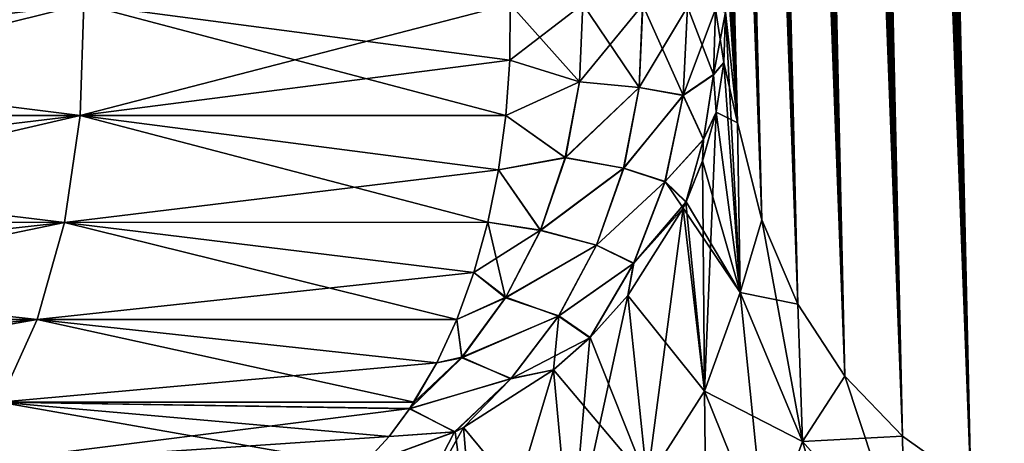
# Model space of a CAD drawing. Header units: metres. Extents: x -109 to 109, y -108 to 40.
# Tile 165 of 216: x 88.72 to 92.66, y -102.32 to -100.63. Entities that reach past the tile are written whole.
import ezdxf

# ---------------------------------------------------------------- set-up
doc = ezdxf.new("R2010")
doc.units = ezdxf.units.M
doc.layers.add('solid_K_24_42_18_000C86_XXX', color=7, linetype='CONTINUOUS')

msp = doc.modelspace()

# ---------------------------------------------------------------- linework, layer by layer
at = {"layer": 'solid_K_24_42_18_000C86_XXX'}
for points in [[(93.591545, -102.81073, 10.906535), (92.676445, -68.26963, 10.055494), (92.524849, -68.392357, 10.356121)], [(93.591431, -102.810715, -10.906762), (92.516762, -68.400612, -10.372687), (92.668846, -68.274429, -10.070155)], [(93.198311, -102.747047, -11.718625), (92.364388, -68.591072, -10.695609), (92.516762, -68.400612, -10.372687)], [(93.591545, -102.81073, 10.906535), (92.524849, -68.392357, 10.356121), (92.37207, -68.579834, 10.6788)], [(93.591431, -102.810715, -10.906762), (93.198311, -102.747047, -11.718625), (92.516762, -68.400612, -10.372687)], [(93.591545, -102.81073, 10.906535), (92.37207, -68.579834, 10.6788), (92.295593, -68.700798, 10.848765)], [(93.198311, -102.747047, -11.718625), (92.213646, -68.854164, -11.037994), (92.364388, -68.591072, -10.695609)], [(93.591545, -102.81073, 10.906535), (92.295593, -68.700798, 10.848765), (92.220039, -68.841286, 11.022955)], [(93.198311, -102.747047, -11.718625), (92.139687, -69.014679, -11.215636), (92.213646, -68.854164, -11.037994)], [(93.19838, -102.747063, 11.718479), (92.220039, -68.841286, 11.022955), (92.145485, -69.001236, 11.201459)], [(93.19838, -102.747063, 11.718479), (93.591545, -102.81073, 10.906535), (92.220039, -68.841286, 11.022955)], [(92.844063, -102.640434, -12.551116), (92.067253, -69.195442, -11.396681), (92.139687, -69.014679, -11.215636)], [(93.19838, -102.747063, 11.718479), (92.145485, -69.001236, 11.201459), (92.072495, -69.181557, 11.383328)], [(93.198311, -102.747047, -11.718625), (92.844063, -102.640434, -12.551116), (92.139687, -69.014679, -11.215636)], [(92.844063, -102.640434, -12.551116), (91.99646, -69.396454, -11.581059), (92.067253, -69.195442, -11.396681)], [(93.19838, -102.747063, 11.718479), (92.072495, -69.181557, 11.383328), (92.001198, -69.38221, 11.56846)], [(92.844063, -102.640434, -12.551116), (91.927574, -69.618576, -11.768362), (91.99646, -69.396454, -11.581059)], [(93.19838, -102.747063, 11.718479), (92.001198, -69.38221, 11.56846), (91.931831, -69.604134, 11.756554)], [(93.19838, -102.747063, 11.718479), (91.931831, -69.604134, 11.756554), (91.864502, -69.847443, 11.947519)], [(92.844063, -102.640434, -12.551116), (91.860741, -69.861908, -11.958444), (91.927574, -69.618576, -11.768362)], [(92.844093, -102.640442, 12.551044), (91.864502, -69.847443, 11.947519), (91.799385, -70.112923, 12.141137)], [(92.844093, -102.640442, 12.551044), (93.19838, -102.747063, 11.718479), (91.864502, -69.847443, 11.947519)], [(92.844063, -102.640434, -12.551116), (91.796097, -70.127251, -12.151175), (91.860741, -69.861908, -11.958444)], [(92.844093, -102.640442, 12.551044), (91.799385, -70.112923, 12.141137), (91.736603, -70.400864, 12.337244)], [(92.529518, -102.49028, -13.403612), (91.733742, -70.414886, -12.346438), (91.796097, -70.127251, -12.151175)], [(92.844063, -102.640434, -12.551116), (92.529518, -102.49028, -13.403612), (91.796097, -70.127251, -12.151175)], [(92.529518, -102.49028, -13.403612), (91.673782, -70.72554, -12.54417), (91.733742, -70.414886, -12.346438)], [(92.844093, -102.640442, 12.551044), (91.736603, -70.400864, 12.337244), (91.676262, -70.711952, 12.535793)], [(92.844093, -102.640442, 12.551044), (91.676262, -70.711952, 12.535793), (91.618462, -71.04686, 12.736664)], [(92.529518, -102.49028, -13.403612), (91.616341, -71.059898, -12.744247), (91.673782, -70.72554, -12.54417)], [(92.529518, -102.49028, -13.403612), (91.56147, -71.418427, -12.946656), (91.616341, -71.059898, -12.744247)], [(92.529518, -102.49028, 13.403603), (91.618462, -71.04686, 12.736664), (91.563271, -71.406052, 12.939841)], [(92.529518, -102.49028, 13.403603), (92.844093, -102.640442, 12.551044), (91.618462, -71.04686, 12.736664)], [(92.255585, -102.295357, -14.275787), (91.5093, -71.802315, -13.151313), (91.56147, -71.418427, -12.946656)], [(92.529518, -102.49028, 13.403603), (91.563271, -71.406052, 12.939841), (91.510796, -71.79068, 13.145243)], [(92.529518, -102.49028, -13.403612), (92.255585, -102.295357, -14.275787), (91.56147, -71.418427, -12.946656)], [(92.255585, -102.295357, -14.275787), (91.459869, -72.211784, -13.358197), (91.5093, -71.802315, -13.151313)], [(92.529518, -102.49028, 13.403603), (91.510796, -71.79068, 13.145243), (91.461105, -72.200966, 13.35285)], [(92.255585, -102.295357, -14.275787), (91.428513, -72.500008, -13.497308), (91.459869, -72.211784, -13.358197)], [(92.529518, -102.49028, 13.403603), (91.461105, -72.200966, 13.35285), (91.429588, -72.489777, 13.492426)], [(92.529518, -102.49028, 13.403603), (91.429588, -72.489777, 13.492426), (91.399353, -72.79039, 13.632954)], [(92.255585, -102.295357, -14.275787), (91.398422, -72.800018, -13.637383), (91.428513, -72.500008, -13.497308)], [(92.255585, -102.295357, -14.275787), (91.369659, -73.11248, -13.778379), (91.398422, -72.800018, -13.637383)], [(92.255585, -102.295349, 14.275813), (91.399353, -72.79039, 13.632954), (91.370453, -73.1035, 13.774391)], [(92.255585, -102.295349, 14.275813), (92.529518, -102.49028, 13.403603), (91.399353, -72.79039, 13.632954)], [(92.023575, -102.054451, -15.166787), (91.342262, -73.438232, -13.920253), (91.369659, -73.11248, -13.778379)], [(92.255585, -102.295349, 14.275813), (91.370453, -73.1035, 13.774391), (91.342926, -73.429909, 13.916687)], [(92.255585, -102.295357, -14.275787), (92.023575, -102.054451, -15.166787), (91.369659, -73.11248, -13.778379)], [(92.023575, -102.054451, -15.166787), (91.316216, -73.776733, -14.063032), (91.342262, -73.438232, -13.920253)], [(92.255585, -102.295349, 14.275813), (91.342926, -73.429909, 13.916687), (91.316772, -73.769096, 14.059872)], [(92.023575, -102.054451, -15.166787), (91.291565, -74.128532, -14.206668), (91.316216, -73.776733, -14.063032)], [(92.255585, -102.295349, 14.275813), (91.316772, -73.769096, 14.059872), (91.292023, -74.121605, 14.203897)], [(92.023575, -102.054451, -15.166787), (91.268372, -74.49469, -14.35108), (91.291565, -74.128532, -14.206668)], [(92.255585, -102.295349, 14.275813), (91.292023, -74.121605, 14.203897), (91.268745, -74.48848, 14.348681)], [(92.023575, -102.054451, -15.166787), (91.24662, -74.874847, -14.4963), (91.268372, -74.49469, -14.35108)], [(92.255585, -102.295349, 14.275813), (91.268745, -74.48848, 14.348681), (91.246918, -74.86937, 14.494254)], [(92.023575, -102.054451, -15.166787), (91.226349, -75.269241, -14.642288), (91.24662, -74.874847, -14.4963)], [(92.255585, -102.295349, 14.275813), (91.246918, -74.86937, 14.494254), (91.226578, -75.264519, 14.640576)], [(92.023575, -102.054451, -15.166787), (91.207619, -75.679131, -14.788915), (91.226349, -75.269241, -14.642288)], [(92.023567, -102.054436, 15.166823), (91.226578, -75.264519, 14.640576), (91.207787, -75.675156, 14.787521)], [(92.023567, -102.054436, 15.166823), (92.255585, -102.295349, 14.275813), (91.226578, -75.264519, 14.640576)], [(91.834908, -101.766304, -16.07567), (91.190445, -76.104576, -14.936179), (91.207619, -75.679131, -14.788915)], [(92.023567, -102.054436, 15.166823), (91.207787, -75.675156, 14.787521), (91.190559, -76.101357, 14.935087)], [(92.023575, -102.054451, -15.166787), (91.834908, -101.766304, -16.07567), (91.207619, -75.679131, -14.788915)], [(91.834908, -101.766304, -16.07567), (91.174812, -76.545334, -15.08409), (91.190445, -76.104576, -14.936179)], [(92.023567, -102.054436, 15.166823), (91.190559, -76.101357, 14.935087), (91.174896, -76.54287, 15.083282)], [(91.834908, -101.766304, -16.07567), (91.164162, -76.886803, -15.195333), (91.174812, -76.545334, -15.08409)], [(92.023567, -102.054436, 15.166823), (91.174896, -76.54287, 15.083282), (91.164215, -76.884911, 15.194724)], [(91.834908, -101.766304, -16.07567), (91.154457, -77.238205, -15.30676), (91.164162, -76.886803, -15.195333)], [(92.023567, -102.054436, 15.166823), (91.164215, -76.884911, 15.194724), (91.154488, -77.23687, 15.306342)], [(91.834908, -101.766304, -16.07567), (91.14566, -77.598869, -15.418471), (91.154457, -77.238205, -15.30676)], [(92.023567, -102.054436, 15.166823), (91.154488, -77.23687, 15.306342), (91.145676, -77.598099, 15.418234)], [(91.834908, -101.766304, -16.07567), (91.137787, -77.969032, -15.530417), (91.14566, -77.598869, -15.418471)], [(92.023567, -102.054436, 15.166823), (91.145676, -77.598099, 15.418234), (91.137794, -77.968819, 15.530352)], [(92.023567, -102.054436, 15.166823), (91.137794, -77.968819, 15.530352), (91.130875, -78.349731, 15.642575)], [(91.834908, -101.766304, -16.07567), (91.130882, -78.349388, -15.642481), (91.137787, -77.969032, -15.530417)], [(91.8349, -101.766289, 16.075701), (91.130875, -78.349731, 15.642575), (91.124969, -78.741516, 15.754787)], [(91.834908, -101.766304, -16.07567), (91.124985, -78.740639, -15.754542), (91.130882, -78.349388, -15.642481)], [(91.8349, -101.766289, 16.075701), (92.023567, -102.054436, 15.166823), (91.130875, -78.349731, 15.642575)], [(91.8349, -101.766289, 16.075701), (91.124969, -78.741516, 15.754787), (91.120041, -79.143738, 15.867071)], [(91.691109, -101.428734, -17.001799), (91.120056, -79.142334, -15.866686), (91.124985, -78.740639, -15.754542)], [(91.834908, -101.766304, -16.07567), (91.691109, -101.428734, -17.001799), (91.124985, -78.740639, -15.754542)], [(91.8349, -101.766289, 16.075701), (91.120041, -79.143738, 15.867071), (91.116074, -79.556229, 15.979447)], [(91.691109, -101.428734, -17.001799), (91.116089, -79.554298, -15.978933), (91.120056, -79.142334, -15.866686)], [(91.691109, -101.428734, -17.001799), (91.113129, -79.977333, -16.091116), (91.116089, -79.554298, -15.978933)], [(91.8349, -101.766289, 16.075701), (91.116074, -79.556229, 15.979447), (91.113121, -79.979774, 16.091749)], [(91.8349, -101.766289, 16.075701), (91.113121, -79.979774, 16.091749), (91.111214, -80.415169, 16.20381)], [(91.691109, -101.428734, -17.001799), (91.111221, -80.412231, -16.203068), (91.113129, -79.977333, -16.091116)], [(91.691109, -101.428734, -17.001799), (91.110359, -80.859062, -16.314787), (91.111221, -80.412231, -16.203068)], [(91.8349, -101.766289, 16.075701), (91.111214, -80.415169, 16.20381), (91.110359, -80.862473, 16.315626)], [(91.691109, -101.428734, -17.001799), (91.110489, -81.317062, -16.42643), (91.110359, -80.859062, -16.314787)], [(91.8349, -101.766289, 16.075701), (91.110359, -80.862473, 16.315626), (91.110489, -81.320938, 16.427355)], [(91.691109, -101.428734, -17.001799), (91.111336, -81.692085, -16.515541), (91.110489, -81.317062, -16.42643)], [(91.8349, -101.766289, 16.075701), (91.110489, -81.320938, 16.427355), (91.111343, -81.69632, 16.516529)], [(91.691109, -101.428734, -17.001799), (91.112869, -82.075302, -16.604343), (91.111336, -81.692085, -16.515541)], [(91.8349, -101.766289, 16.075701), (91.111343, -81.69632, 16.516529), (91.112892, -82.07988, 16.605387)], [(91.691109, -101.428734, -17.001799), (91.11512, -82.467186, -16.69272), (91.112869, -82.075302, -16.604343)], [(91.691109, -101.428719, 17.001829), (91.112892, -82.07988, 16.605387), (91.11515, -82.472084, 16.693811)], [(91.691109, -101.428719, 17.001829), (91.8349, -101.766289, 16.075701), (91.112892, -82.07988, 16.605387)], [(91.593956, -101.039337, -17.944174), (91.11805, -82.867447, -16.780748), (91.11512, -82.467186, -16.69272)], [(91.691109, -101.428734, -17.001799), (91.593956, -101.039337, -17.944174), (91.11512, -82.467186, -16.69272)], [(91.691109, -101.428719, 17.001829), (91.11515, -82.472084, 16.693811), (91.118095, -82.872658, 16.781881)], [(91.593956, -101.039337, -17.944174), (91.121628, -83.275574, -16.868563), (91.11805, -82.867447, -16.780748)], [(91.691109, -101.428719, 17.001829), (91.118095, -82.872658, 16.781881), (91.121681, -83.281082, 16.869728)], [(91.593956, -101.039337, -17.944174), (91.125885, -83.692116, -16.955997), (91.121628, -83.275574, -16.868563)], [(91.691109, -101.428719, 17.001829), (91.121681, -83.281082, 16.869728), (91.125954, -83.697906, 16.957191)], [(91.593956, -101.039337, -17.944174), (91.130844, -84.117622, -17.042892), (91.125885, -83.692116, -16.955997)], [(91.691109, -101.428719, 17.001829), (91.125954, -83.697906, 16.957191), (91.13092, -84.12368, 17.044106)], [(91.593956, -101.039337, -17.944174), (91.136528, -84.552658, -17.129082), (91.130844, -84.117622, -17.042892)], [(91.691109, -101.428719, 17.001829), (91.13092, -84.12368, 17.044106), (91.136612, -84.55896, 17.13031)], [(91.593956, -101.039337, -17.944174), (91.142929, -84.997391, -17.214521), (91.136528, -84.552658, -17.129082)], [(91.691109, -101.428719, 17.001829), (91.136612, -84.55896, 17.13031), (91.143028, -85.003906, 17.215757)], [(91.593956, -101.039337, -17.944174), (91.149986, -85.450851, -17.299515), (91.142929, -84.997391, -17.214521)], [(91.691109, -101.428719, 17.001829), (91.143028, -85.003906, 17.215757), (91.150101, -85.457573, 17.300753)], [(91.593956, -101.039337, -17.944174), (91.157722, -85.913521, -17.383896), (91.149986, -85.450851, -17.299515)], [(91.691109, -101.428719, 17.001829), (91.150101, -85.457573, 17.300753), (91.156502, -85.842613, 17.371119)], [(91.691109, -101.428719, 17.001829), (91.156502, -85.842613, 17.371119), (91.163391, -86.234406, 17.440924)], [(91.593956, -101.039337, -17.944174), (91.166153, -86.386047, -17.46744), (91.157722, -85.913521, -17.383896)], [(91.691109, -101.428719, 17.001829), (91.163391, -86.234406, 17.440924), (91.170776, -86.633324, 17.51004)], [(91.593956, -101.039337, -17.944174), (91.175316, -86.86908, -17.549921), (91.166153, -86.386047, -17.46744)], [(91.691109, -101.428719, 17.001829), (91.170776, -86.633324, 17.51004), (91.178673, -87.039749, 17.578337)], [(91.593956, -101.039337, -17.944174), (91.185211, -87.363174, -17.631153), (91.175316, -86.86908, -17.549921)], [(91.691109, -101.428719, 17.001829), (91.178673, -87.039749, 17.578337), (91.187073, -87.453804, 17.645775)], [(91.593956, -101.039337, -17.944174), (91.19577, -87.867256, -17.711536), (91.185211, -87.363174, -17.631153)], [(91.691109, -101.428719, 17.001829), (91.187073, -87.453804, 17.645775), (91.195923, -87.874603, 17.712687)], [(91.593956, -101.039337, -17.944174), (91.20507, -88.295006, -17.777843), (91.19577, -87.867256, -17.711536)], [(91.593956, -101.03933, 17.944197), (91.195923, -87.874603, 17.712687), (91.205231, -88.302391, 17.778965)], [(91.593956, -101.03933, 17.944197), (91.691109, -101.428719, 17.001829), (91.195923, -87.874603, 17.712687)], [(91.593956, -101.039337, -17.944174), (91.545441, -100.596848, -18.901022), (91.20507, -88.295006, -17.777843)], [(91.593956, -101.03933, 17.944197), (91.205231, -88.302391, 17.778965), (91.215012, -88.73761, 17.844433)], [(91.593956, -101.03933, 17.944197), (91.215012, -88.73761, 17.844433), (91.225273, -89.180717, 17.908911)], [(91.593956, -101.03933, 17.944197), (91.225273, -89.180717, 17.908911), (91.236031, -89.632149, 17.972223)], [(91.593956, -101.03933, 17.944197), (91.236031, -89.632149, 17.972223), (91.247299, -90.092331, 18.034197)], [(91.593956, -101.03933, 17.944197), (91.247299, -90.092331, 18.034197), (91.259018, -90.560425, 18.095205)], [(91.593956, -101.03933, 17.944197), (91.259018, -90.560425, 18.095205), (91.269402, -90.967735, 18.146809)], [(91.593956, -101.03933, 17.944197), (91.269402, -90.967735, 18.146809), (91.280113, -91.381035, 18.197607)], [(91.593956, -101.03933, 17.944197), (91.280113, -91.381035, 18.197607), (91.291168, -91.800652, 18.247448)], [(91.593956, -101.03933, 17.944197), (91.291168, -91.800652, 18.247448), (91.302559, -92.226921, 18.296175)], [(91.593956, -101.03933, 17.944197), (91.302559, -92.226921, 18.296175), (91.314308, -92.660187, 18.34363)], [(91.593956, -101.03933, 17.944197), (91.314308, -92.660187, 18.34363), (91.326416, -93.100777, 18.389658)], [(91.593956, -101.03933, 17.944197), (91.326416, -93.100777, 18.389658), (91.338844, -93.548294, 18.434469)], [(91.593956, -101.03933, 17.944197), (91.338844, -93.548294, 18.434469), (91.35157, -94.002037, 18.478411)], [(91.593956, -101.03933, 17.944197), (91.35157, -94.002037, 18.478411), (91.364601, -94.462402, 18.521269)], [(91.593956, -101.03933, 17.944197), (91.364601, -94.462402, 18.521269), (91.377937, -94.92981, 18.562822)], [(91.593956, -101.03933, 17.944197), (91.377937, -94.92981, 18.562822), (91.391602, -95.404655, 18.60285)], [(91.593956, -101.03933, 17.944197), (91.391602, -95.404655, 18.60285), (91.405594, -95.887367, 18.64113)], [(91.593956, -101.03933, 17.944197), (91.405594, -95.887367, 18.64113), (91.419922, -96.378357, 18.677444)], [(91.593956, -101.03933, 17.944197), (91.419922, -96.378357, 18.677444), (91.434593, -96.877914, 18.71163)], [(91.593956, -101.03933, 17.944197), (91.434593, -96.877914, 18.71163), (91.447685, -97.32164, 18.740028)], [(91.593956, -101.03933, 17.944197), (91.447685, -97.32164, 18.740028), (91.460999, -97.7714, 18.767076)], [(91.593956, -101.03933, 17.944197), (91.460999, -97.7714, 18.767076), (91.474541, -98.227196, 18.792774)], [(91.593956, -101.03933, 17.944197), (91.474541, -98.227196, 18.792774), (91.488297, -98.689041, 18.817123)], [(91.593956, -101.03933, 17.944197), (91.488297, -98.689041, 18.817123), (91.502274, -99.156929, 18.840122)], [(91.593956, -101.03933, 17.944197), (91.502274, -99.156929, 18.840122), (91.516457, -99.630859, 18.861773)], [(91.593956, -101.03933, 17.944197), (91.516457, -99.630859, 18.861773), (91.530846, -100.110832, 18.882071)], [(91.593956, -101.03933, 17.944197), (91.530846, -100.110832, 18.882071), (91.545441, -100.596848, 18.90102)], [(87.172073, -101.009941, 22.51853), (88.959686, -101.010201, 21.580807), (88.974266, -100.564568, 21.606056)], [(87.183647, -100.788033, 22.542946), (87.172073, -101.009941, 22.51853), (88.974266, -100.564568, 21.606056)], [(87.183632, -100.788124, -22.542948), (87.183487, -100.56456, -22.545332), (88.974266, -100.564568, -21.606056)], [(87.183647, -100.788033, 22.542946), (88.974266, -100.564568, 21.606056), (87.183487, -100.56456, 22.545332)], [(88.959686, -101.010201, -21.580807), (87.183632, -100.788124, -22.542948), (88.974266, -100.564568, -21.606056)], [(90.665581, -101.009941, -20.501553), (88.959686, -101.010201, -21.580807), (88.974266, -100.564568, -21.606056)], [(88.959686, -101.010201, 21.580807), (90.683044, -100.564568, 20.524872), (88.974266, -100.564568, 21.606056)], [(88.959686, -101.010201, 21.580807), (90.680954, -100.788124, 20.523769), (90.683044, -100.564568, 20.524872)], [(90.680939, -100.788033, -20.523781), (88.974266, -100.564568, -21.606056), (90.683067, -100.56456, -20.524855)], [(90.680939, -100.788033, -20.523781), (90.665581, -101.009941, -20.501553), (88.974266, -100.564568, -21.606056)], [(90.961121, -100.875359, -20.278748), (90.680939, -100.788033, -20.523781), (90.683067, -100.56456, -20.524855)], [(90.680954, -100.788124, 20.523769), (90.973259, -100.564606, 20.280268), (90.683044, -100.564568, 20.524872)], [(90.680954, -100.788124, 20.523769), (90.960373, -100.874847, 20.279585), (90.973259, -100.564606, 20.280268)], [(90.961121, -100.875359, -20.278748), (90.683067, -100.56456, -20.524855), (90.97406, -100.564606, -20.279449)], [(90.960373, -100.874847, 20.279585), (91.213554, -100.568039, 19.983105), (90.973259, -100.564606, 20.280268)], [(91.199219, -100.898315, 19.982052), (91.213554, -100.568039, 19.983105), (90.960373, -100.874847, 20.279585)], [(90.961121, -100.875359, -20.278748), (90.97406, -100.564606, -20.279449), (91.199883, -100.898064, -19.981108)], [(91.199883, -100.898064, -19.981108), (90.97406, -100.564606, -20.279449), (91.21418, -100.568054, -19.982149)], [(91.199219, -100.898315, 19.982052), (91.392967, -100.574738, 19.645729), (91.213554, -100.568039, 19.983105)], [(91.375603, -100.929703, 19.643555), (91.392967, -100.574738, 19.645729), (91.199219, -100.898315, 19.982052)], [(91.199883, -100.898064, -19.981108), (91.21418, -100.568054, -19.982149), (91.376091, -100.929291, -19.642517)], [(91.376091, -100.929291, -19.642517), (91.21418, -100.568054, -19.982149), (91.39341, -100.574768, -19.64467)], [(91.375603, -100.929703, 19.643555), (91.504959, -100.584473, 19.280462), (91.392967, -100.574738, 19.645729)], [(91.496956, -100.847054, 19.281425), (91.504959, -100.584473, 19.280462), (91.375603, -100.929703, 19.643555)], [(91.376091, -100.929291, -19.642517), (91.39341, -100.574768, -19.64467), (91.497246, -100.846405, -19.280321)], [(91.497246, -100.846405, -19.280321), (91.39341, -100.574768, -19.64467), (91.505188, -100.584503, -19.279339)], [(91.496956, -100.847054, 19.281425), (91.545441, -100.596848, 18.90102), (91.504959, -100.584473, 19.280462)], [(91.538635, -100.797646, -18.989527), (91.497246, -100.846405, -19.280321), (91.505188, -100.584503, -19.279339)], [(91.538635, -100.797646, -18.989527), (91.505188, -100.584503, -19.279339), (91.545441, -100.596848, -18.901022)], [(91.496956, -100.847054, 19.281425), (91.53862, -100.797852, 18.989618), (91.545441, -100.596848, 18.90102)], [(91.53862, -100.797852, 18.989618), (91.604736, -101.719604, 17.45047), (91.545441, -100.596848, 18.90102)], [(91.538635, -100.797646, -18.989527), (91.545441, -100.596848, -18.901022), (91.593956, -101.039337, -17.944174)], [(91.604736, -101.719604, 17.45047), (91.593956, -101.03933, 17.944197), (91.545441, -100.596848, 18.90102)], [(88.959686, -101.010201, -21.580807), (87.172058, -101.009956, -22.518538), (87.183632, -100.788124, -22.542948)], [(88.959686, -101.010201, 21.580807), (90.665596, -101.009956, 20.501539), (90.680954, -100.788124, 20.523769)], [(90.961121, -100.875359, -20.278748), (90.665581, -101.009941, -20.501553), (90.680939, -100.788033, -20.523781)], [(90.680954, -100.788124, 20.523769), (90.665596, -101.009956, 20.501539), (90.960373, -100.874847, 20.279585)], [(91.496956, -100.847054, 19.281425), (91.507744, -100.997292, 19.076662), (91.53862, -100.797852, 18.989618)], [(91.538635, -100.797646, -18.989527), (91.507744, -100.997292, -19.076662), (91.497246, -100.846405, -19.280321)], [(91.538635, -100.797646, -18.989527), (91.593956, -101.039337, -17.944174), (91.507744, -100.997292, -19.076662)], [(91.53862, -100.797852, 18.989618), (91.507744, -100.997292, 19.076662), (91.604736, -101.719604, 17.45047)], [(91.457344, -101.10627, 19.26553), (91.496956, -100.847054, 19.281425), (91.375603, -100.929703, 19.643555)], [(91.376091, -100.929291, -19.642517), (91.497246, -100.846405, -19.280321), (91.457848, -101.104973, -19.264526)], [(91.457344, -101.10627, 19.26553), (91.507744, -100.997292, 19.076662), (91.496956, -100.847054, 19.281425)], [(91.507744, -100.997292, -19.076662), (91.457848, -101.104973, -19.264526), (91.497246, -100.846405, -19.280321)], [(90.904007, -101.180122, -20.254456), (90.665581, -101.009941, -20.501553), (90.961121, -100.875359, -20.278748)], [(90.665596, -101.009956, 20.501539), (90.90345, -101.179146, 20.255383), (90.960373, -100.874847, 20.279585)], [(91.199219, -100.898315, 19.982052), (90.960373, -100.874847, 20.279585), (90.90345, -101.179146, 20.255383)], [(91.136826, -101.221863, 19.955326), (91.199219, -100.898315, 19.982052), (90.90345, -101.179146, 20.255383)], [(90.904007, -101.180122, -20.254456), (90.961121, -100.875359, -20.278748), (91.199883, -100.898064, -19.981108)], [(90.904007, -101.180122, -20.254456), (91.199883, -100.898064, -19.981108), (91.137604, -101.221359, -19.954439)], [(91.375603, -100.929703, 19.643555), (91.199219, -100.898315, 19.982052), (91.136826, -101.221863, 19.955326)], [(91.137604, -101.221359, -19.954439), (91.199883, -100.898064, -19.981108), (91.376091, -100.929291, -19.642517)], [(91.302795, -101.2761, 19.61175), (91.375603, -100.929703, 19.643555), (91.136826, -101.221863, 19.955326)], [(91.137604, -101.221359, -19.954439), (91.376091, -100.929291, -19.642517), (91.303474, -101.275284, -19.610804)], [(91.457344, -101.10627, 19.26553), (91.375603, -100.929703, 19.643555), (91.302795, -101.2761, 19.61175)], [(91.303474, -101.275284, -19.610804), (91.376091, -100.929291, -19.642517), (91.457848, -101.104973, -19.264526)], [(87.117561, -101.438095, 22.403502), (88.896027, -101.438263, 21.470549), (88.959686, -101.010201, 21.580807)], [(87.149956, -101.227547, 22.471861), (87.117561, -101.438095, 22.403502), (88.959686, -101.010201, 21.580807)], [(87.172073, -101.009941, 22.51853), (87.149956, -101.227547, 22.471861), (88.959686, -101.010201, 21.580807)], [(88.959686, -101.010201, -21.580807), (87.149956, -101.227516, -22.47187), (87.172058, -101.009956, -22.518538)], [(88.896027, -101.438263, -21.470549), (87.149956, -101.227516, -22.47187), (88.959686, -101.010201, -21.580807)], [(90.593224, -101.438095, -20.396826), (88.896027, -101.438263, -21.470549), (88.959686, -101.010201, -21.580807)], [(88.896027, -101.438263, 21.470549), (90.636238, -101.227516, 20.459066), (88.959686, -101.010201, 21.580807)], [(90.665581, -101.009941, -20.501553), (90.636223, -101.227547, -20.459063), (88.959686, -101.010201, -21.580807)], [(88.959686, -101.010201, 21.580807), (90.636238, -101.227516, 20.459066), (90.665596, -101.009956, 20.501539)], [(90.636223, -101.227547, -20.459063), (90.593224, -101.438095, -20.396826), (88.959686, -101.010201, -21.580807)], [(90.904007, -101.180122, -20.254456), (90.636223, -101.227547, -20.459063), (90.665581, -101.009941, -20.501553)], [(90.665596, -101.009956, 20.501539), (90.636238, -101.227516, 20.459066), (90.90345, -101.179146, 20.255383)], [(91.453133, -101.192749, 19.161491), (91.461494, -102.114655, 17.578732), (91.507744, -100.997292, 19.076662)], [(91.457344, -101.10627, 19.26553), (91.453133, -101.192749, 19.161491), (91.507744, -100.997292, 19.076662)], [(91.507744, -100.997292, -19.076662), (91.453346, -101.192146, -19.161228), (91.457848, -101.104973, -19.264526)], [(91.604736, -101.719597, -17.450478), (91.453346, -101.192146, -19.161228), (91.507744, -100.997292, -19.076662)], [(91.461494, -102.114655, 17.578732), (91.604736, -101.719604, 17.45047), (91.507744, -100.997292, 19.076662)], [(91.604736, -101.719597, -17.450478), (91.507744, -100.997292, -19.076662), (91.593956, -101.039337, -17.944174)], [(91.604736, -101.719604, 17.45047), (91.691109, -101.428719, 17.001829), (91.593956, -101.03933, 17.944197)], [(91.604736, -101.719597, -17.450478), (91.593956, -101.039337, -17.944174), (91.691109, -101.428734, -17.001799)], [(91.457344, -101.10627, 19.26553), (91.302795, -101.2761, 19.61175), (91.386826, -101.357559, 19.232729)], [(91.303474, -101.275284, -19.610804), (91.457848, -101.104973, -19.264526), (91.387703, -101.355667, -19.231918)], [(91.457344, -101.10627, 19.26553), (91.386826, -101.357559, 19.232729), (91.453133, -101.192749, 19.161491)], [(91.453346, -101.192146, -19.161228), (91.387703, -101.355667, -19.231918), (91.457848, -101.104973, -19.264526)], [(90.804237, -101.470894, -20.207212), (90.636223, -101.227547, -20.459063), (90.904007, -101.180122, -20.254456)], [(90.636238, -101.227516, 20.459066), (90.803993, -101.469505, 20.2083), (90.90345, -101.179146, 20.255383)], [(91.136826, -101.221863, 19.955326), (90.90345, -101.179146, 20.255383), (90.803993, -101.469505, 20.2083)], [(90.804237, -101.470894, -20.207212), (90.904007, -101.180122, -20.254456), (91.137604, -101.221359, -19.954439)], [(91.453133, -101.192749, 19.161491), (91.386826, -101.357559, 19.232729), (91.461494, -102.114655, 17.578732)], [(91.604736, -101.719597, -17.450478), (91.387703, -101.355667, -19.231918), (91.453346, -101.192146, -19.161228)], [(88.896027, -101.438263, -21.470549), (87.117584, -101.438065, -22.403505), (87.149956, -101.227516, -22.47187)], [(88.896027, -101.438263, 21.470549), (90.593216, -101.438065, 20.396849), (90.636238, -101.227516, 20.459066)], [(90.636238, -101.227516, 20.459066), (90.593216, -101.438065, 20.396849), (90.803993, -101.469505, 20.2083)], [(90.804237, -101.470894, -20.207212), (90.593224, -101.438095, -20.396826), (90.636223, -101.227547, -20.459063)], [(91.028099, -101.529762, 19.903666), (91.136826, -101.221863, 19.955326), (90.803993, -101.469505, 20.2083)], [(90.804237, -101.470894, -20.207212), (91.137604, -101.221359, -19.954439), (91.029068, -101.529053, -19.902874)], [(91.302795, -101.2761, 19.61175), (91.136826, -101.221863, 19.955326), (91.028099, -101.529762, 19.903666)], [(91.029068, -101.529053, -19.902874), (91.137604, -101.221359, -19.954439), (91.303474, -101.275284, -19.610804)], [(91.176872, -101.602898, 19.551327), (91.302795, -101.2761, 19.61175), (91.028099, -101.529762, 19.903666)], [(91.029068, -101.529053, -19.902874), (91.303474, -101.275284, -19.610804), (91.177864, -101.601753, -19.550537)], [(91.176872, -101.602898, 19.551327), (91.386826, -101.357559, 19.232729), (91.302795, -101.2761, 19.61175)], [(91.375412, -101.38179, -19.243093), (91.177864, -101.601753, -19.550537), (91.303474, -101.275284, -19.610804)], [(91.375412, -101.38179, -19.243093), (91.303474, -101.275284, -19.610804), (91.387703, -101.355667, -19.231918)], [(91.176872, -101.602898, 19.551327), (91.375412, -101.38179, 19.243095), (91.386826, -101.357559, 19.232729)], [(91.604736, -101.719597, -17.450478), (91.375412, -101.38179, -19.243093), (91.387703, -101.355667, -19.231918)], [(91.386826, -101.357559, 19.232729), (91.375412, -101.38179, 19.243095), (91.461494, -102.114655, 17.578732)], [(91.375412, -101.38179, -19.243093), (91.154816, -101.731323, -19.392082), (91.177864, -101.601753, -19.550537)], [(91.461494, -102.114647, -17.578739), (91.154816, -101.731323, -19.392082), (91.375412, -101.38179, -19.243093)], [(91.154816, -101.731323, 19.392082), (91.23156, -102.473854, 17.684275), (91.375412, -101.38179, 19.243095)], [(91.176872, -101.602898, 19.551327), (91.154816, -101.731323, 19.392082), (91.375412, -101.38179, 19.243095)], [(91.23156, -102.473854, 17.684275), (91.461494, -102.114655, 17.578732), (91.375412, -101.38179, 19.243095)], [(91.461494, -102.114647, -17.578739), (91.375412, -101.38179, -19.243093), (91.604736, -101.719597, -17.450478)], [(87.023705, -101.827332, 22.205465), (88.786461, -101.8274, 21.280779), (88.896027, -101.438263, 21.470549)], [(87.075294, -101.638863, 22.314329), (87.023705, -101.827332, 22.205465), (88.896027, -101.438263, 21.470549)], [(87.117561, -101.438095, 22.403502), (87.075294, -101.638863, 22.314329), (88.896027, -101.438263, 21.470549)], [(88.896027, -101.438263, -21.470549), (87.075302, -101.638863, -22.314329), (87.117584, -101.438065, -22.403505)], [(88.786461, -101.8274, -21.280779), (87.075302, -101.638863, -22.314329), (88.896027, -101.438263, -21.470549)], [(90.468643, -101.827332, -20.216528), (88.786461, -101.8274, -21.280779), (88.896027, -101.438263, -21.470549)], [(88.786461, -101.8274, 21.280779), (90.537125, -101.638863, 20.315639), (88.896027, -101.438263, 21.470549)], [(88.896027, -101.438263, 21.470549), (90.537125, -101.638863, 20.315639), (90.593216, -101.438065, 20.396849)], [(90.593224, -101.438095, -20.396826), (90.537125, -101.638863, -20.315641), (88.896027, -101.438263, -21.470549)], [(90.537125, -101.638863, -20.315641), (90.468643, -101.827332, -20.216528), (88.896027, -101.438263, -21.470549)], [(90.593216, -101.438065, 20.396849), (90.537125, -101.638863, 20.315639), (90.803993, -101.469505, 20.2083)], [(90.664421, -101.740028, -20.138262), (90.537125, -101.638863, -20.315641), (90.593224, -101.438095, -20.396826)], [(90.664421, -101.740028, -20.138262), (90.593224, -101.438095, -20.396826), (90.804237, -101.470894, -20.207212)], [(91.604736, -101.719604, 17.45047), (91.854164, -102.316856, 15.79414), (91.691109, -101.428719, 17.001829)], [(91.604736, -101.719597, -17.450478), (91.691109, -101.428734, -17.001799), (91.834908, -101.766304, -16.07567)], [(91.854164, -102.316856, 15.79414), (91.8349, -101.766289, 16.075701), (91.691109, -101.428719, 17.001829)], [(90.537125, -101.638863, 20.315639), (90.664597, -101.738327, 20.139566), (90.803993, -101.469505, 20.2083)], [(90.664421, -101.740028, -20.138262), (90.804237, -101.470894, -20.207212), (91.029068, -101.529053, -19.902874)], [(91.028099, -101.529762, 19.903666), (90.803993, -101.469505, 20.2083), (90.664597, -101.738327, 20.139566)], [(90.664421, -101.740028, -20.138262), (91.029068, -101.529053, -19.902874), (90.877251, -101.81266, -19.827833)], [(90.876038, -101.813522, 19.828495), (91.028099, -101.529762, 19.903666), (90.664597, -101.738327, 20.139566)], [(91.176872, -101.602898, 19.551327), (91.028099, -101.529762, 19.903666), (90.876038, -101.813522, 19.828495)], [(90.877251, -101.81266, -19.827833), (91.029068, -101.529053, -19.902874), (91.177864, -101.601753, -19.550537)], [(91.176872, -101.602898, 19.551327), (90.876038, -101.813522, 19.828495), (91.001549, -101.900543, 19.463093)], [(90.877251, -101.81266, -19.827833), (91.177864, -101.601753, -19.550537), (91.002953, -101.899178, -19.462519)], [(91.176872, -101.602898, 19.551327), (91.001549, -101.900543, 19.463093), (91.154816, -101.731323, 19.392082)], [(91.154816, -101.731323, -19.392082), (91.002953, -101.899178, -19.462519), (91.177864, -101.601753, -19.550537)], [(88.786461, -101.8274, -21.280779), (87.023674, -101.827339, -22.205479), (87.075302, -101.638863, -22.314329)], [(88.786461, -101.8274, 21.280779), (90.468674, -101.827339, 20.216505), (90.537125, -101.638863, 20.315639)], [(90.664421, -101.740028, -20.138262), (90.468643, -101.827332, -20.216528), (90.537125, -101.638863, -20.315641)], [(90.537125, -101.638863, 20.315639), (90.468674, -101.827339, 20.216505), (90.664597, -101.738327, 20.139566)], [(90.926033, -102.779869, 17.762022), (91.23156, -102.473854, 17.684275), (91.154816, -101.731323, 19.392082)], [(91.001549, -101.900543, 19.463093), (90.926033, -102.779869, 17.762022), (91.154816, -101.731323, 19.392082)], [(91.23156, -102.473854, -17.684284), (91.002953, -101.899178, -19.462519), (91.154816, -101.731323, -19.392082)], [(91.23156, -102.473854, -17.684284), (91.154816, -101.731323, -19.392082), (91.461494, -102.114647, -17.578739)], [(91.461494, -102.114647, -17.578739), (91.604736, -101.719597, -17.450478), (91.854164, -102.316849, -15.794159)], [(91.461494, -102.114655, 17.578732), (91.705902, -102.721199, 15.881069), (91.604736, -101.719604, 17.45047)], [(91.854164, -102.316849, -15.794159), (91.604736, -101.719597, -17.450478), (91.834908, -101.766304, -16.07567)], [(91.705902, -102.721199, 15.881069), (91.854164, -102.316856, 15.79414), (91.604736, -101.719604, 17.45047)], [(90.488243, -101.980446, -20.049414), (90.468643, -101.827332, -20.216528), (90.664421, -101.740028, -20.138262)], [(90.468674, -101.827339, 20.216505), (90.48893, -101.978561, 20.050985), (90.664597, -101.738327, 20.139566)], [(90.488243, -101.980446, -20.049414), (90.664421, -101.740028, -20.138262), (90.877251, -101.81266, -19.827833)], [(90.876038, -101.813522, 19.828495), (90.664597, -101.738327, 20.139566), (90.48893, -101.978561, 20.050985)], [(91.854164, -102.316856, 15.79414), (92.023567, -102.054436, 15.166823), (91.8349, -101.766289, 16.075701)], [(91.854164, -102.316849, -15.794159), (91.834908, -101.766304, -16.07567), (92.023575, -102.054451, -15.166787)], [(90.488243, -101.980446, -20.049414), (90.877251, -101.81266, -19.827833), (90.68634, -102.064377, -19.731382)], [(90.856598, -102.029045, -19.516457), (90.68634, -102.064377, -19.731382), (90.877251, -101.81266, -19.827833)], [(90.856598, -102.029045, -19.516457), (90.877251, -101.81266, -19.827833), (91.002953, -101.899178, -19.462519)], [(86.89521, -102.15818, 21.934338), (88.636459, -102.158211, 21.020958), (88.786461, -101.8274, 21.280779)], [(86.963432, -102.001152, 22.078279), (86.89521, -102.15818, 21.934338), (88.786461, -101.8274, 21.280779)], [(88.786461, -101.8274, -21.280779), (86.963409, -102.001144, -22.078297), (87.023674, -101.827339, -22.205479)], [(88.636459, -102.158211, -21.020958), (86.963409, -102.001144, -22.078297), (88.786461, -101.8274, -21.280779)], [(87.023705, -101.827332, 22.205465), (86.963432, -102.001152, 22.078279), (88.786461, -101.8274, 21.280779)], [(90.298088, -102.15818, -19.969685), (88.636459, -102.158211, -21.020958), (88.786461, -101.8274, -21.280779)], [(88.636459, -102.158211, 21.020958), (90.388664, -102.001144, 20.100727), (88.786461, -101.8274, 21.280779)], [(90.468643, -101.827332, -20.216528), (90.388641, -102.001152, -20.100735), (88.786461, -101.8274, -21.280779)], [(88.786461, -101.8274, 21.280779), (90.388664, -102.001144, 20.100727), (90.468674, -101.827339, 20.216505)], [(90.388641, -102.001152, -20.100735), (90.298088, -102.15818, -19.969685), (88.786461, -101.8274, -21.280779)], [(90.488243, -101.980446, -20.049414), (90.388641, -102.001152, -20.100735), (90.468643, -101.827332, -20.216528)], [(90.468674, -101.827339, 20.216505), (90.388664, -102.001144, 20.100727), (90.48893, -101.978561, 20.050985)], [(90.684822, -102.065308, 19.731884), (90.876038, -101.813522, 19.828495), (90.48893, -101.978561, 20.050985)], [(90.684822, -102.065308, 19.731884), (91.001549, -101.900543, 19.463093), (90.876038, -101.813522, 19.828495)], [(90.684822, -102.065308, 19.731884), (90.856606, -102.029045, 19.516457), (91.001549, -101.900543, 19.463093)], [(91.23156, -102.473854, -17.684284), (90.856598, -102.029045, -19.516457), (91.002953, -101.899178, -19.462519)], [(91.001549, -101.900543, 19.463093), (90.856606, -102.029045, 19.516457), (90.926033, -102.779869, 17.762022)], [(88.636459, -102.158211, 21.020958), (90.29808, -102.15818, 19.9697), (90.388664, -102.001144, 20.100727)], [(90.488243, -101.980446, -20.049414), (90.279785, -102.185951, -19.943197), (90.388641, -102.001152, -20.100735)], [(90.488243, -101.980446, -20.049414), (90.68634, -102.064377, -19.731382), (90.279785, -102.185951, -19.943197)], [(90.388641, -102.001152, -20.100735), (90.279785, -102.185951, -19.943197), (90.298088, -102.15818, -19.969685)], [(90.29808, -102.15818, 19.9697), (90.28109, -102.184029, 19.945061), (90.48893, -101.978561, 20.050985)], [(90.684822, -102.065308, 19.731884), (90.48893, -101.978561, 20.050985), (90.28109, -102.184029, 19.945061)], [(90.388664, -102.001144, 20.100727), (90.29808, -102.15818, 19.9697), (90.48893, -101.978561, 20.050985)], [(90.856598, -102.029045, -19.516457), (90.495163, -102.260582, -19.610205), (90.68634, -102.064377, -19.731382)], [(90.926033, -102.779869, -17.762032), (90.495163, -102.260582, -19.610205), (90.856598, -102.029045, -19.516457)], [(90.495163, -102.260582, 19.610203), (90.559662, -103.017937, 17.808203), (90.856606, -102.029045, 19.516457)], [(90.684822, -102.065308, 19.731884), (90.495163, -102.260582, 19.610203), (90.856606, -102.029045, 19.516457)], [(90.559662, -103.017937, 17.808203), (90.926033, -102.779869, 17.762022), (90.856606, -102.029045, 19.516457)], [(90.926033, -102.779869, -17.762032), (90.856598, -102.029045, -19.516457), (91.23156, -102.473854, -17.684284)], [(90.461761, -102.276955, -19.616693), (90.279785, -102.185951, -19.943197), (90.68634, -102.064377, -19.731382)], [(90.684822, -102.065308, 19.731884), (90.28109, -102.184029, 19.945061), (90.459923, -102.27784, 19.617043)], [(90.684822, -102.065308, 19.731884), (90.459923, -102.27784, 19.617043), (90.495163, -102.260582, 19.610203)], [(90.495163, -102.260582, -19.610205), (90.461761, -102.276955, -19.616693), (90.68634, -102.064377, -19.731382)], [(91.854164, -102.316856, 15.79414), (92.263672, -102.777336, 14.129438), (92.023567, -102.054436, 15.166823)], [(91.854164, -102.316849, -15.794159), (92.023575, -102.054451, -15.166787), (92.255585, -102.295357, -14.275787)], [(92.263672, -102.777336, 14.129438), (92.255585, -102.295349, 14.275813), (92.023567, -102.054436, 15.166823)], [(91.23156, -102.473854, -17.684284), (91.461494, -102.114647, -17.578739), (91.705902, -102.721199, -15.881089)], [(91.23156, -102.473854, 17.684275), (91.472794, -103.088905, 15.940174), (91.461494, -102.114655, 17.578732)], [(91.705902, -102.721199, -15.881089), (91.461494, -102.114647, -17.578739), (91.854164, -102.316849, -15.794159)], [(91.472794, -103.088905, 15.940174), (91.705902, -102.721199, 15.881069), (91.461494, -102.114655, 17.578732)], [(88.636459, -102.158211, -21.020958), (90.090057, -102.4142, -19.668598), (88.453484, -102.4142, -20.704044)], [(88.636459, -102.158211, 21.020958), (88.453484, -102.4142, 20.704044), (90.28109, -102.184029, 19.945061)], [(90.298088, -102.15818, -19.969685), (90.279785, -102.185951, -19.943197), (88.636459, -102.158211, -21.020958)], [(88.636459, -102.158211, 21.020958), (90.28109, -102.184029, 19.945061), (90.29808, -102.15818, 19.9697)], [(90.198135, -102.296455, -19.825022), (90.090057, -102.4142, -19.668598), (88.636459, -102.158211, -21.020958)], [(90.279785, -102.185951, -19.943197), (90.198135, -102.296455, -19.825022), (88.636459, -102.158211, -21.020958)], [(90.198059, -102.296463, 19.82506), (90.28109, -102.184029, 19.945061), (88.453484, -102.4142, 20.704044)], [(90.198059, -102.296463, 19.82506), (90.459923, -102.27784, 19.617043), (90.28109, -102.184029, 19.945061)], [(90.461761, -102.276955, -19.616693), (90.198135, -102.296455, -19.825022), (90.279785, -102.185951, -19.943197)], [(90.461761, -102.276955, -19.616693), (90.090057, -102.4142, -19.668598), (90.198135, -102.296455, -19.825022)], [(90.559662, -103.017929, -17.808212), (90.090057, -102.4142, -19.668598), (90.461761, -102.276955, -19.616693)], [(90.459923, -102.27784, 19.617043), (90.090057, -102.4142, 19.668596), (90.146469, -102.885445, 18.539309)], [(90.198059, -102.296463, 19.82506), (90.090057, -102.4142, 19.668596), (90.459923, -102.27784, 19.617043)], [(90.495163, -102.260582, 19.610203), (90.146469, -102.885445, 18.539309), (90.559662, -103.017937, 17.808203)], [(90.459923, -102.27784, 19.617043), (90.146469, -102.885445, 18.539309), (90.495163, -102.260582, 19.610203)], [(90.559662, -103.017929, -17.808212), (90.461761, -102.276955, -19.616693), (90.495163, -102.260582, -19.610205)], [(90.559662, -103.017929, -17.808212), (90.495163, -102.260582, -19.610205), (90.926033, -102.779869, -17.762032)], [(90.198059, -102.296463, 19.82506), (88.453484, -102.4142, 20.704044), (90.090057, -102.4142, 19.668596)], [(91.705902, -102.721199, -15.881089), (91.854164, -102.316849, -15.794159), (92.263657, -102.777328, -14.129473)], [(91.705902, -102.721199, 15.881069), (92.117104, -103.189232, 14.172968), (91.854164, -102.316856, 15.79414)], [(92.263657, -102.777328, -14.129473), (91.854164, -102.316849, -15.794159), (92.255585, -102.295357, -14.275787)], [(92.117104, -103.189232, 14.172968), (92.263672, -102.777336, 14.129438), (91.854164, -102.316856, 15.79414)], [(92.263672, -102.777336, 14.129438), (92.529518, -102.49028, 13.403603), (92.255585, -102.295349, 14.275813)], [(92.263657, -102.777328, -14.129473), (92.255585, -102.295357, -14.275787), (92.529518, -102.49028, -13.403612)]]:
    msp.add_3dface(points, dxfattribs=at)

doc.saveas('drawing.dxf')
